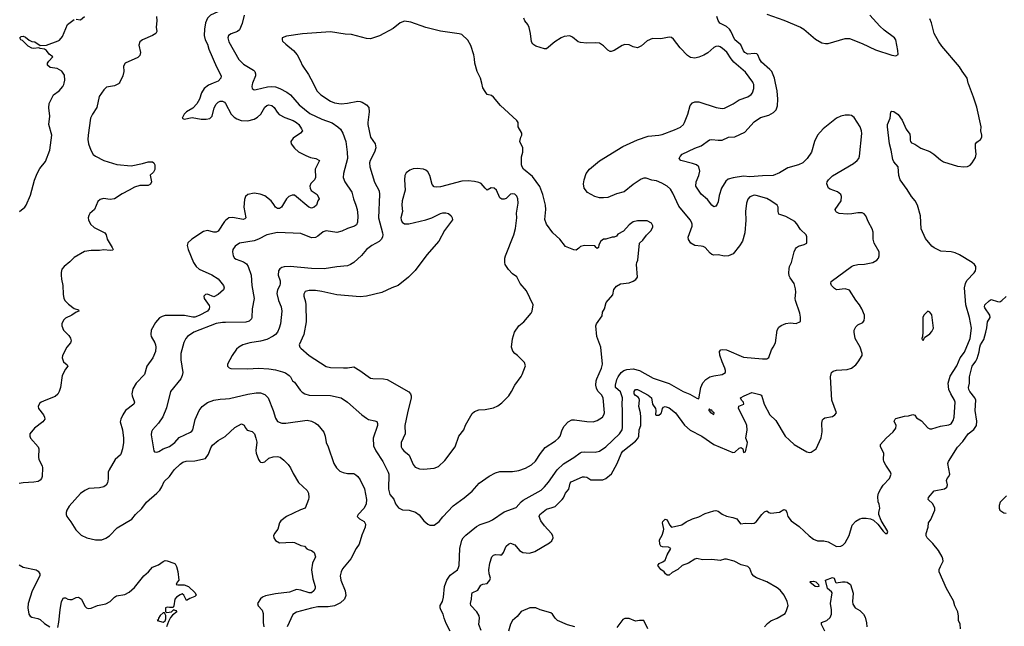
# Model space of a CAD drawing. Header units: inches. Extents: x 1934316 to 2140091, y 524953 to 667329.
# Tile 14 of 256: x 1958056 to 1967353, y 544875 to 550600. Entities that reach past the tile are written whole.
import ezdxf

# ---------------------------------------------------------------- set-up
doc = ezdxf.new("R2010")
doc.units = ezdxf.units.IN
doc.header["$MEASUREMENT"] = 0
for name, color, linetype in [('B9554', 7, 'Continuous'), ('B9555', 7, 'Continuous'), ('B9564', 7, 'Continuous'), ('B9565', 7, 'Continuous')]:
    doc.layers.add(name, color=color, linetype=linetype)

msp = doc.modelspace()

# ---------------------------------------------------------------- linework, layer by layer
at = {"layer": 'B9554', "color": 5}
for points, elevation in [([(1958994.2, 550000), (1958990, 549995.1), (1958950, 549976.3), (1958876.7, 549963.3), (1958850, 549939.5), (1958805.2, 549874.8), (1958784.7, 549770), (1958743.8, 549710), (1958725.2, 549670), (1958701.2, 549510), (1958699.7, 549470), (1958706.9, 549430), (1958727.4, 549367.4), (1958750, 549328.7), (1958772.2, 549312.2), (1958850.9, 549270.9), (1958974.7, 549234.7), (1959110, 549222.3), (1959217, 549243), (1959270, 549259.5), (1959310, 549258.7), (1959323, 549250), (1959331.7, 549231.7), (1959332.5, 549187.5), (1959320.2, 549159.7), (1959288.4, 549131.6), (1959299.6, 549070), (1959290, 549046.6), (1959270, 549036.8), (1959190, 549035.3), (1959139.4, 549020.6), (1959090, 548989.8), (1959023.4, 548956.6), (1958950, 548909.8), (1958910, 548903.9), (1958848.8, 548911.2), (1958815.8, 548904.2), (1958795.3, 548884.7), (1958762.4, 548810), (1958719.3, 548770), (1958707.7, 548752.2), (1958702.6, 548730), (1958705.2, 548710), (1958724.9, 548670), (1958758.2, 548638.2), (1958860.5, 548590), (1958872.2, 548570), (1958882, 548530), (1958930.4, 548450), (1958938.8, 548430), (1958935.9, 548424.1), (1958910, 548420.7), (1958850, 548427.4), (1958810, 548421.4), (1958730, 548421.8), (1958669.2, 548410.8), (1958570, 548356.9), (1958530, 548313.7), (1958475.3, 548270), (1958454.1, 548245.9), (1958446.3, 548213.7), (1958446.3, 548190), (1958450.3, 548150), (1958464.6, 548090), (1958465.2, 548010), (1958472.6, 547970), (1958486.6, 547946.6), (1958515.9, 547915.9), (1958570, 547873.4), (1958610, 547862), (1958614.8, 547850), (1958590, 547839.3), (1958547.7, 547810), (1958490, 547783.5), (1958470, 547765.6), (1958454, 547730), (1958454.3, 547710), (1958470, 547670.6), (1958519.2, 547619.2), (1958534.9, 547594.9), (1958541.6, 547570), (1958535.5, 547550), (1958500.7, 547510), (1958459.1, 547430), (1958456.3, 547410), (1958470, 547371), (1958503.6, 547343.6), (1958512, 547330), (1958490, 547302), (1958458.3, 547241.7), (1958441.7, 547130), (1958428.9, 547090), (1958414.7, 547065.3), (1958390, 547042.2), (1958302, 547010), (1958258.8, 546990), (1958243.9, 546976.1), (1958230.5, 546950), (1958232.7, 546930), (1958280.3, 546870), (1958290.4, 546850), (1958292.7, 546830), (1958275.1, 546804.9), (1958194.4, 546745.6), (1958150.6, 546690), (1958150.6, 546670), (1958159.1, 546650), (1958230.5, 546570), (1958235.5, 546550), (1958232.7, 546470), (1958237.1, 546450), (1958268.4, 546390), (1958272.2, 546370), (1958267.7, 546290), (1958261.6, 546270), (1958250, 546255.1), (1958230, 546242.6), (1958190, 546234.3), (1958089.7, 546229.7), (1958050, 546222.7)], 280), ([(1958052.7, 548790), (1958105.7, 548830), (1958117.8, 548850), (1958156.8, 548943.2), (1958195.6, 549084.4), (1958221.1, 549150), (1958245, 549195), (1958299.5, 549260.5), (1958341.2, 549370), (1958358.7, 549510), (1958330.6, 549610), (1958340.3, 549690), (1958331.7, 549768.3), (1958333.6, 549810), (1958376.3, 549890), (1958430, 549930.2), (1958463.5, 549970), (1958474, 549990), (1958476, 550000)], 280), ([(1959882.1, 550000), (1959839, 549981.1), (1959798.9, 549950), (1959772.9, 549910), (1959754.3, 549850), (1959730, 549807.3), (1959690, 549765.6), (1959630, 549729.5), (1959610.5, 549710), (1959591, 549670), (1959610, 549661.6), (1959684.4, 549675.6), (1959770, 549661.6), (1959818, 549662), (1959850, 549668.9), (1959872.6, 549690), (1959891.9, 549768.1), (1959910, 549803.8), (1959930, 549821.1), (1959950, 549830.3), (1959970, 549831.7), (1959990, 549822.4), (1960000, 549810.4)], 320), ([(1960000, 548704.4), (1959990, 548696), (1959930, 548605.6), (1959910, 548594.8), (1959890, 548593.8), (1959830, 548609.7), (1959790, 548602), (1959681.6, 548530), (1959644.9, 548495.1), (1959638.7, 548470), (1959646.5, 548430), (1959698.5, 548310), (1959723.1, 548270), (1959750, 548244.2), (1959870, 548193.1), (1959930, 548153.1), (1959980.4, 548090), (1959987.7, 548070), (1959980.7, 548050), (1959930, 548007.6), (1959890, 547985.1), (1959830, 548009.5), (1959810, 548006.6), (1959801.7, 547998.3), (1959795.5, 547990), (1959796.4, 547970), (1959843.5, 547903.5), (1959848.2, 547890), (1959845.6, 547870), (1959829.1, 547850), (1959750, 547808.8), (1959710, 547792.8), (1959690, 547792.4), (1959610.9, 547809.1), (1959430, 547809.7), (1959400.2, 547799.8), (1959375.2, 547784.8), (1959337.8, 547742.2), (1959298, 547670), (1959294.6, 547630), (1959298.9, 547610), (1959331.6, 547550), (1959337.7, 547530), (1959341.5, 547510), (1959339, 547470), (1959311.6, 547410), (1959256.5, 547330), (1959234.6, 547250), (1959155.3, 547170), (1959125.3, 547114.7), (1959116.1, 547070), (1959118.5, 547050), (1959139.5, 546990), (1959134, 546970), (1959055.3, 546910), (1959028.9, 546870), (1959010.3, 546830), (1959005.5, 546805.5), (1959026, 546730), (1959035.2, 546650), (1959035.2, 546610), (1959025.4, 546550), (1959015.2, 546510), (1959006.3, 546493.7), (1958957.3, 546450), (1958900.3, 546350), (1958891.7, 546330), (1958892.8, 546267.2), (1958885.3, 546230), (1958872.4, 546207.6), (1958849, 546191), (1958810, 546182.2), (1958710, 546174.7), (1958670, 546156.9), (1958630, 546128.3), (1958523.6, 546010), (1958500.3, 545970), (1958493.7, 545950), (1958493.7, 545930), (1958501.3, 545910), (1958539.7, 545859.7), (1958585.3, 545785.3), (1958636.3, 545736.3), (1958691, 545710), (1958772, 545690), (1958830, 545691.6), (1958870, 545704.9), (1958904.7, 545730), (1958975.8, 545804.2), (1959113.6, 545886.4), (1959150.6, 545929.4), (1959210, 545985.3), (1959253.5, 546046.5), (1959351.6, 546130), (1959380.3, 546159.7), (1959398.9, 546190), (1959419.6, 546240.4), (1959471.8, 546288.2), (1959514.3, 546350), (1959570, 546404.4), (1959597.3, 546422.8), (1959626.4, 546433.6), (1959710, 546434.9), (1959810, 546458), (1959839.3, 546500.7), (1959859.3, 546560.7), (1959875.1, 546585), (1959930, 546628.4), (1959994.9, 546665.1), (1960000, 546669.8)], 320), ([(1960000, 547742.8), (1959970, 547742.2), (1959910, 547732.8), (1959699.1, 547650), (1959640.4, 547610), (1959624.9, 547590), (1959606.8, 547553.2), (1959578, 547450), (1959578.7, 547390), (1959594.9, 547270), (1959590, 547242), (1959576.3, 547210), (1959481.3, 547090), (1959442.7, 546937.2), (1959407.8, 546852.2), (1959367.1, 546792.9), (1959310.4, 546730), (1959300.3, 546710), (1959296.7, 546683.3), (1959324, 546530), (1959330, 546522.8), (1959350, 546519.1), (1959370, 546526), (1959411.8, 546548.2), (1959470, 546570.2), (1959521.1, 546610), (1959561.8, 546658.2), (1959670, 546708.4), (1959682, 546718), (1959691.6, 546730), (1959713.7, 546826.3), (1959751.1, 546910), (1959780.5, 546950), (1959830, 546987), (1959890, 547010.3), (1959950, 547019), (1960000, 547021.7)], 340), ([(1958415.9, 544864.1), (1958426.2, 544913.8), (1958436.9, 545030), (1958451.6, 545108.4), (1958470, 545144.7), (1958490, 545144), (1958511.5, 545131.5), (1958530, 545127.1), (1958551.4, 545128.6), (1958590, 545147.4), (1958610.4, 545150.4), (1958638, 545130), (1958670, 545066), (1958688.3, 545048.3), (1958703.8, 545043.8), (1958730, 545046), (1958790, 545072), (1958870, 545087.6), (1958910, 545107.4), (1958950, 545148.5), (1958970, 545162.6), (1959050, 545173.4), (1959090, 545197), (1959138.8, 545241.2), (1959226.9, 545350), (1959271.6, 545388.4), (1959310, 545434), (1959365.1, 545454.9), (1959410, 545487.3), (1959430, 545494.9), (1959450, 545492.7), (1959512, 545470), (1959522.8, 545462.8), (1959538, 545438), (1959550.7, 545390.7), (1959558, 545310), (1959542, 545290), (1959534, 545270), (1959550, 545264.7), (1959610, 545267.3), (1959650, 545250.4), (1959714, 545190), (1959722.8, 545170), (1959710, 545157.2), (1959662.4, 545137.6), (1959630, 545118), (1959607.3, 545167.3), (1959590, 545179.5), (1959570, 545172), (1959536.3, 545150), (1959520.5, 545130), (1959512.8, 545067.2), (1959506.4, 545053.6), (1959470, 545052), (1959450, 545056), (1959432, 545050), (1959432, 545012), (1959444.7, 545004.7), (1959488.9, 545011.1), (1959510, 545034), (1959511, 545031), (1959530, 545024.7), (1959541, 545010), (1959499.3, 544980.7), (1959481.1, 544958.9), (1959459.8, 544920.2), (1959442, 544870)], 280), ([(1958050, 545453.4), (1958090, 545432.7), (1958210, 545408.5), (1958230, 545394.4), (1958245.3, 545370), (1958245.7, 545350), (1958172.2, 545210), (1958137, 545090), (1958132.4, 545050), (1958143, 544990), (1958154.8, 544970), (1958170, 544960.5), (1958228.3, 544948.3), (1958250, 544938.8), (1958290, 544900.7), (1958341, 544870)], 280)]:
    msp.add_lwpolyline(points, dxfattribs=dict(at, elevation=elevation))
at = {"layer": 'B9554', "color": 5, "elevation": 280}
msp.add_lwpolyline([(1959422, 545002), (1959410, 545002), (1959383.1, 544976.9), (1959366, 544950), (1959363.6, 544936.4), (1959354, 544930), (1959410, 544914), (1959430, 544924.7), (1959436, 544944), (1959435.1, 544975.1)], close=True, dxfattribs=at)
at = {"layer": 'B9555', "color": 5}
for points, elevation in [([(1958476, 550000), (1958482, 550030), (1958477.8, 550077.8), (1958455, 550115), (1958410, 550140.7), (1958342.7, 550150), (1958318.4, 550170), (1958318.4, 550190), (1958329.6, 550210), (1958368.7, 550250), (1958335.2, 550275.2), (1958309.7, 550309.7), (1958290, 550323.7), (1958248, 550330), (1958236, 550336), (1958190, 550327.4), (1958170, 550331.5), (1958137, 550350), (1958083, 550403), (1958066, 550410), (1958057.2, 550430), (1958070, 550440.7), (1958090, 550444), (1958110, 550436.3), (1958146.6, 550406.6), (1958170, 550395.8), (1958198.8, 550390), (1958250, 550356.3), (1958310, 550360.5), (1958420.3, 550399.7), (1958432.5, 550407.5), (1958458.6, 550441.4), (1958505.8, 550554.2), (1958570, 550602.6)], 280), ([(1958590, 550606), (1958630, 550598), (1958669.1, 550630.9)], 280), ([(1959348.7, 550630), (1959350.3, 550589.7), (1959343.1, 550530), (1959351.6, 550490), (1959342, 550470), (1959310.2, 550449.8), (1959214.8, 550410), (1959190.6, 550390), (1959181.3, 550358.7), (1959196.4, 550290), (1959190, 550261.2), (1959170, 550244.5), (1959050.5, 550189.5), (1959037.3, 550162.7), (1959038, 550110), (1959030.5, 550070), (1959003, 550010), (1958994.2, 550000)], 280), ([(1960000, 550680.1), (1959950, 550679.2), (1959925.4, 550674.6), (1959857.5, 550642.5), (1959830, 550613.6), (1959811.3, 550570), (1959800.6, 550510), (1959798.4, 550450), (1959808.4, 550410), (1959828.4, 550368.4), (1959843.3, 550323.3), (1959915.3, 550155.3), (1959958.3, 550070), (1959956.5, 550050), (1959930, 550021), (1959882.1, 550000)], 320)]:
    msp.add_lwpolyline(points, dxfattribs=dict(at, elevation=elevation))
at = {"layer": 'B9564', "color": 5}
for points, elevation in [([(1960254.6, 550000), (1960250.8, 549990), (1960246.8, 549970), (1960251.3, 549950), (1960270, 549938.8), (1960290, 549940.5), (1960394.6, 549965.4), (1960430, 549969.2), (1960470, 549965.2), (1960512.3, 549952.3), (1960577, 549917), (1960612, 549892), (1960695.5, 549795.5), (1960795.2, 549715.2), (1960910, 549660.7), (1961005.7, 549625.7), (1961059.3, 549590), (1961085.7, 549565.7), (1961107, 549530), (1961134, 549450), (1961149.2, 549349.2), (1961150.2, 549289.9), (1961114.3, 549150), (1961110.3, 549110), (1961127.4, 549070), (1961190.9, 548970.9), (1961206.7, 548910), (1961231.4, 548850), (1961241.2, 548810), (1961247.5, 548750), (1961245.2, 548690), (1961235.3, 548664.7), (1961218, 548650), (1961150, 548628.5), (1961097, 548603), (1961050, 548593.1), (1960950, 548608), (1960922, 548598), (1960870, 548555.6), (1960850, 548544.7), (1960810, 548542), (1960710, 548581.1), (1960490, 548592.8), (1960390.2, 548569.8), (1960310, 548528), (1960270, 548512.8), (1960130.3, 548489.7), (1960090, 548462), (1960068.7, 548430), (1960065.3, 548410), (1960072.7, 548370), (1960085.5, 548350), (1960099.6, 548339.6), (1960170, 548316), (1960196, 548296), (1960214, 548270), (1960241.3, 548190), (1960247.7, 548090), (1960270.2, 547970), (1960252.4, 547870), (1960249.1, 547790.9), (1960244.4, 547775.6), (1960223.7, 547756.3), (1960190, 547746.2), (1960000, 547742.8)], 340), ([(1960826.6, 550000), (1960862.6, 549930), (1960899.5, 549890), (1960990, 549830.3), (1961030, 549814.4), (1961090, 549806.4), (1961150, 549811.4), (1961250, 549830.3), (1961270, 549828.9), (1961290, 549823.1), (1961330, 549796), (1961352.2, 549770), (1961356.9, 549730), (1961342, 549630), (1961342.8, 549610), (1961368.9, 549490), (1961411.8, 549430), (1961418.9, 549390), (1961407.2, 549350), (1961366.3, 549270), (1961360.2, 549250), (1961360.9, 549210), (1961407.3, 549067.3), (1961450, 548984.7), (1961452.4, 548950), (1961443.2, 548730), (1961482.6, 548590), (1961485.7, 548570), (1961482.6, 548550), (1961472.2, 548530), (1961450, 548508), (1961382, 548470), (1961330.6, 548430), (1961283.9, 548376.1), (1961210.3, 548309.7), (1961181, 548290), (1961150, 548277), (1961050, 548267.8), (1960930, 548247.2), (1960810.8, 548250.8), (1960608.9, 548271.1), (1960551.8, 548268.2), (1960530, 548261.6), (1960513.4, 548250), (1960500.4, 548230), (1960495.3, 548190), (1960514.6, 548134.6), (1960516.9, 548110), (1960511.5, 548090), (1960488.9, 548050), (1960484.7, 548015.3), (1960498.5, 547950), (1960524.2, 547890), (1960532, 547850), (1960518.9, 547730), (1960507.4, 547690), (1960490, 547652.3), (1960472, 547630), (1960448.4, 547611.6), (1960390, 547581.5), (1960330, 547565.6), (1960229.3, 547550.7), (1960164, 547530), (1960124, 547510), (1960102, 547490), (1960062, 547430), (1960019.1, 547350), (1960018.8, 547330), (1960033.2, 547313.2), (1960050, 547306.4), (1960210, 547304.9), (1960310, 547311.4), (1960410, 547305.8), (1960470, 547295.8), (1960537.8, 547277.8), (1960565.8, 547265.8), (1960601.5, 547241.5), (1960612.4, 547230), (1960632.1, 547192.1), (1960650, 547178), (1960704.1, 547104.1), (1960723.6, 547083.6), (1960747.9, 547067.9), (1960790, 547055.6), (1960990, 547052.4), (1961090, 547030.4), (1961151.1, 546991.1), (1961286, 546870), (1961330, 546838.4), (1961350, 546826.4), (1961410, 546815.5), (1961427.9, 546807.9), (1961435.5, 546790), (1961434.9, 546770), (1961393.1, 546650), (1961396.7, 546576.7), (1961417.4, 546530), (1961483.6, 546430), (1961536, 546330), (1961540.3, 546310), (1961538.6, 546170), (1961550, 546117.3), (1961590, 546074), (1961603.1, 546030), (1961633.4, 545993.4), (1961670, 545975.3), (1961732, 545970), (1961793, 545953), (1961827.5, 545927.5), (1961873.4, 545870), (1961910, 545839.1), (1961930, 545827.7), (1961970, 545827.7), (1962015.6, 545864.4), (1962051.2, 545908.8), (1962150, 546010.7), (1962254.1, 546085.8), (1962329.7, 546150.3), (1962394.1, 546225.8), (1962490, 546290.4), (1962550, 546324), (1962590, 546334.8), (1962710, 546336.3), (1962770, 546345.5), (1962832.9, 546367.1), (1962890, 546399.3), (1962925.6, 546434.4), (1962972.9, 546507.1), (1963018.7, 546561.3), (1963114.5, 546625.5), (1963143.6, 546650), (1963159.6, 546670), (1963178, 546730), (1963196.6, 546763.4), (1963233.9, 546806.1), (1963270, 546822.4), (1963295.6, 546824.4), (1963410, 546807.2), (1963470, 546803.7), (1963510, 546815.8), (1963560.7, 546850), (1963573, 546870), (1963578, 546890), (1963564.7, 547030), (1963550, 547059.5), (1963515.5, 547095.5), (1963502.8, 547122.8), (1963497.6, 547150), (1963499.6, 547190), (1963505.6, 547210), (1963549.6, 547310), (1963558.4, 547350), (1963542.7, 547510), (1963505.2, 547610), (1963495.3, 547710), (1963502, 547730), (1963556.4, 547803.6), (1963560.4, 547839.6), (1963578, 547870), (1963595.3, 547930), (1963657.5, 548002.5), (1963667.5, 548052.5), (1963690, 548086), (1963730, 548106.8), (1963810, 548118), (1963850, 548131.3), (1963872.9, 548147.1), (1963888.7, 548170), (1963881.2, 548290), (1963884, 548310), (1963894, 548330), (1963908, 548490), (1963940.4, 548519.6), (1963973.6, 548566.4), (1964018, 548610), (1964034.6, 548645.4), (1964034.6, 548654.6), (1964020.4, 548680.4), (1963980.4, 548700.4), (1963890, 548701.2), (1963850, 548692.7), (1963810, 548664), (1963756.3, 548603.7), (1963702.8, 548577.2), (1963690, 548558), (1963670, 548548.7), (1963650, 548548.7), (1963590.9, 548529.1), (1963570, 548528.7), (1963542, 548510), (1963523.6, 548476.4), (1963522, 548450), (1963510, 548442), (1963498, 548450), (1963487.3, 548467.3), (1963390, 548468), (1963350, 548458), (1963336.9, 548443.1), (1963310, 548426), (1963290, 548428), (1963210, 548458), (1963155.3, 548530), (1963088.7, 548590), (1963029.2, 548670), (1963015.5, 548715.5), (1963024.2, 548810), (1963020.5, 548850), (1962996, 548950), (1962967.4, 549027.4), (1962899.5, 549119.5), (1962814, 549190), (1962801.2, 549210), (1962794, 549230), (1962794.6, 549305.4), (1962808, 549350), (1962808, 549390), (1962778, 549450), (1962788.7, 549490), (1962799, 549510), (1962799, 549530), (1962764, 549590), (1962762, 549630), (1962748.7, 549650), (1962597.2, 549790), (1962529.4, 549869.4), (1962510, 549884), (1962470, 549895.3), (1962450, 549922), (1962430, 549958), (1962419.5, 550000)], 360), ([(1962119.8, 544830), (1962082.2, 544902.2), (1962063.5, 544950), (1962054.2, 544990), (1962031.7, 545030), (1962025.5, 545050), (1962026, 545070), (1962047.1, 545110), (1962059.1, 545150), (1962068.6, 545250), (1962090.8, 545309.2), (1962122.2, 545357.8), (1962190, 545408.4), (1962200.4, 545430), (1962205.1, 545450), (1962211.8, 545610), (1962230, 545687.3), (1962244.4, 545710), (1962270, 545736), (1962370, 545816.5), (1962405.2, 545834.8), (1962490, 545863.2), (1962521.7, 545878.3), (1962630, 545954.9), (1962743.9, 545996.1), (1962790.7, 546049.3), (1962810, 546064.6), (1962979.4, 546160.6), (1963012.4, 546190), (1963050, 546234.6), (1963130, 546351.6), (1963190, 546409.1), (1963290, 546469), (1963347.2, 546512.8), (1963361.2, 546518.8), (1963390, 546522.4), (1963490, 546517), (1963531.5, 546528.5), (1963589.7, 546570), (1963721, 546690), (1963745.3, 546730), (1963748.2, 546750), (1963749.2, 546910), (1963743.7, 546970), (1963748.7, 547030), (1963729.1, 547089.1), (1963683.2, 547130), (1963680.6, 547150), (1963694.4, 547205.6), (1963707.3, 547230), (1963736.1, 547270), (1963761.7, 547290), (1963790, 547299.1), (1963850, 547304.1), (1963910.1, 547290.1), (1964036.3, 547216.3), (1964190, 547166), (1964320.4, 547090), (1964384.5, 547064.5), (1964450, 547026.8), (1964470, 547022), (1964488.4, 547130), (1964507.3, 547172.7), (1964534.4, 547205.6), (1964571.7, 547228.3), (1964610, 547239), (1964689.7, 547250.3), (1964719.5, 547270), (1964720.5, 547290), (1964714.3, 547310), (1964687.6, 547370), (1964666.2, 547433.8), (1964664.5, 547470), (1964676.6, 547483.4), (1964690, 547488), (1964730, 547483.8), (1964890, 547416.5), (1965070, 547399.3), (1965110, 547400.7), (1965129.4, 547410.6), (1965155.5, 547484.5), (1965172.1, 547507.9), (1965192.3, 547550), (1965209.1, 547670.9), (1965223.1, 547696.9), (1965244.7, 547715.3), (1965290, 547731.3), (1965330, 547738), (1965388.4, 547731.6), (1965427.3, 547752.7), (1965428.7, 547791.3), (1965422.7, 547830), (1965382.4, 547950), (1965379.6, 547970), (1965384.2, 548030), (1965380.5, 548060.5), (1965367.6, 548110), (1965330, 548164.5), (1965322.6, 548182.6), (1965319.1, 548210), (1965321.7, 548250), (1965325.4, 548270), (1965345.1, 548310), (1965368, 548410), (1965381.3, 548438.7), (1965390, 548450.4), (1965410, 548463.8), (1965462.7, 548477.3), (1965488.7, 548491.3), (1965489, 548550), (1965482, 548570), (1965430, 548621.2), (1965394.9, 548674.9), (1965375.9, 548695.9), (1965290, 548744), (1965225.2, 548765.2), (1965219, 548790), (1965218, 548830), (1965208.9, 548848.9), (1965149, 548890), (1965111.1, 548911.1), (1965010, 548939.6), (1964990, 548942.9), (1964950.4, 548929.6), (1964932.5, 548907.5), (1964918, 548870), (1964910.4, 548790), (1964912.3, 548707.7), (1964902.6, 548590), (1964880.3, 548510), (1964853.1, 548466.9), (1964792.9, 548390), (1964750, 548370.6), (1964710, 548367.6), (1964650, 548379.9), (1964610, 548379.1), (1964590, 548384.4), (1964575.5, 548395.5), (1964530, 548450.9), (1964510, 548460.9), (1964490, 548464.2), (1964430, 548467.6), (1964391.9, 548491.9), (1964370, 548525.2), (1964368.5, 548548.5), (1964404.8, 548650), (1964405.5, 548670), (1964399.8, 548690), (1964387.8, 548710), (1964279.8, 548839.8), (1964222.7, 548962.7), (1964200.3, 549000.4), (1964169.9, 549029.9), (1964118.7, 549058.7), (1964070, 549077.8), (1964026.3, 549086.3), (1963970, 549104.4), (1963950, 549104), (1963925.3, 549094.7), (1963850, 549046.3), (1963765.2, 548974.7), (1963690, 548955.1), (1963610, 548921.6), (1963570, 548918.7), (1963530, 548918.7), (1963485.2, 548930), (1963417.2, 548970), (1963384.5, 549010), (1963380.9, 549050), (1963385.1, 549090), (1963403.6, 549150), (1963436.2, 549190), (1963530, 549268.4), (1963750, 549404.6), (1963890, 549464.9), (1963990, 549501.5), (1964090, 549510.3), (1964122.6, 549517.4), (1964240, 549560), (1964294.5, 549585.4), (1964323.5, 549610), (1964334.3, 549630), (1964365.4, 549710), (1964386.3, 549790), (1964410, 549817.1), (1964430, 549824.9), (1964470, 549824.2), (1964631.5, 549771.6), (1964690, 549762.8), (1964710, 549764.9), (1964792.6, 549807.4), (1964850, 549845.3), (1964930, 549872.4), (1964964.2, 549895.8), (1964975.6, 549910), (1964988.2, 549950), (1964988.2, 549988.2), (1964983, 550000)], 340), ([(1962414.2, 544834.2), (1962391.7, 544890), (1962396.8, 544950), (1962393.5, 544973.5), (1962373.1, 545010), (1962315.5, 545070), (1962311.9, 545090), (1962323.7, 545130), (1962324, 545176), (1962329.8, 545190.2), (1962382.8, 545217.2), (1962410, 545262.6), (1962430, 545272.6), (1962470, 545279.5), (1962495.6, 545310), (1962500.5, 545330), (1962487.6, 545370), (1962486.2, 545406.2), (1962496.8, 545470), (1962514.8, 545530), (1962530, 545546.3), (1962550, 545553.6), (1962590, 545547.6), (1962610, 545550.6), (1962623.6, 545570), (1962649.6, 545630), (1962670, 545650.5), (1962690, 545660.4), (1962730, 545644.2), (1962775.6, 545590), (1962808.2, 545570), (1962870, 545565.4), (1962920.7, 545579.3), (1963058, 545662), (1963079.2, 545680.8), (1963091.8, 545710), (1963091.5, 545730), (1963078.7, 545750), (1963010, 545823), (1962976.1, 545870), (1962961.8, 545910), (1962966.2, 545930), (1963030, 545981.3), (1963085.2, 545994.8), (1963113.1, 546006.9), (1963177.6, 546070), (1963191.7, 546088.3), (1963209, 546131), (1963239.8, 546170), (1963253.6, 546226.4), (1963263.3, 546236.7), (1963370, 546286), (1963390, 546286.5), (1963410, 546280.7), (1963450, 546258.3), (1963562, 546258), (1963589.9, 546270.1), (1963645.6, 546314.4), (1963695.1, 546404.9), (1963738.2, 546510), (1963750, 546528.7), (1963870, 546620.5), (1963893.6, 546646.4), (1963902.5, 546670), (1963905, 546730), (1963922.6, 546770), (1963920.5, 546850), (1963917.2, 546890), (1963903.4, 546950), (1963908, 547010), (1963904.5, 547024.5), (1963896.9, 547036.9), (1963870, 547053), (1963857.3, 547070), (1963858.5, 547090), (1963870, 547110.3), (1963890, 547108.7), (1963910, 547099), (1963990, 547055.5), (1964021.7, 547030), (1964032.4, 546970), (1964060.2, 546930), (1964063.5, 546910), (1964060.7, 546870), (1964066.3, 546866.3), (1964090, 546867.4), (1964110, 546882.4), (1964115.4, 546890), (1964124.2, 546930), (1964136.6, 546943.4), (1964150, 546948.4), (1964190, 546936.5), (1964247, 546890), (1964333.4, 546773.4), (1964386.1, 546726.1), (1964495.8, 546670), (1964610.2, 546590.2), (1964790, 546516.4), (1964810, 546519.3), (1964850, 546557.1), (1964870, 546562.8), (1964882.8, 546550), (1964890, 546514), (1964910, 546522), (1964925.1, 546590), (1964927.3, 546610), (1964911.5, 546651.5), (1964925.6, 546730), (1964921.8, 546770), (1964913.8, 546793.8), (1964844, 546930), (1964847, 546953), (1964892.3, 546970), (1964889.6, 546990), (1964871.3, 547010), (1964863.7, 547030), (1964895.6, 547050), (1964970, 547081.6), (1965043.8, 547063.8), (1965056.7, 547056.7), (1965065.2, 547045.3), (1965084.6, 546970), (1965139, 546870), (1965196, 546816), (1965284.9, 546670), (1965324.6, 546630), (1965370, 546590.3), (1965490, 546521.6), (1965510, 546514.9), (1965530, 546519.3), (1965576.2, 546550), (1965625.4, 546654.6), (1965632.6, 546710), (1965629.6, 546790.4), (1965636.6, 546823.4), (1965645.6, 546834.4), (1965658.9, 546841.1), (1965730, 546855.5), (1965754, 546870), (1965769.3, 546890), (1965725.1, 547010), (1965712.8, 547230), (1965722.9, 547270), (1965738.3, 547281.7), (1965770, 547293.4), (1965870, 547298.4), (1965910, 547312), (1965950, 547343.7), (1965972.8, 547370), (1966009.6, 547430), (1966012, 547450), (1965991.8, 547510), (1965945.6, 547590), (1965934.5, 547650), (1965935.1, 547670), (1965950, 547701), (1965970, 547718.8), (1966016.6, 547743.4), (1966030, 547762), (1966034, 547786), (1966031.6, 547810), (1966007.8, 547870), (1965984.7, 547910), (1965951.5, 547951.5), (1965890, 548046), (1965850, 548058.9), (1965770, 548051.6), (1965750, 548061.6), (1965721.6, 548090), (1965714, 548110), (1965718, 548130), (1965910, 548270.3), (1965930, 548280.3), (1965970, 548290.3), (1966033.8, 548293.8), (1966110.9, 548309.1), (1966150, 548330.5), (1966165.6, 548350), (1966172.8, 548370), (1966171.2, 548410), (1966125.4, 548490), (1966116.4, 548530), (1966113.9, 548593.9), (1966104.9, 548624.9), (1966069.6, 548690), (1966044.5, 548750), (1966030, 548766.6), (1966010, 548777.6), (1965970, 548777.4), (1965912.6, 548767.4), (1965873.7, 548766.3), (1965792.5, 548772.5), (1965770, 548783.6), (1965762.9, 548790), (1965756.2, 548810), (1965811.3, 548890), (1965816.3, 548930), (1965810, 548949), (1965777, 548977), (1965710, 548999.7), (1965694, 549010), (1965677.7, 549050), (1965681.7, 549070), (1965692.6, 549090), (1965730, 549127.6), (1965930, 549241.5), (1965964.7, 549270), (1965979.1, 549290), (1965986.7, 549313.3), (1966007, 549527), (1966005.1, 549550), (1965991.1, 549590), (1965936.6, 549676.6), (1965910, 549696.3), (1965890, 549700.5), (1965850, 549698.3), (1965810, 549688.2), (1965768, 549670), (1965642.4, 549570), (1965588.8, 549510), (1965559.6, 549450), (1965533.4, 549350), (1965491.8, 549290), (1965450, 549249.7), (1965410, 549230.9), (1965310, 549203.5), (1965230, 549156.1), (1965170, 549129.8), (1965070, 549128.1), (1964950, 549118), (1964890, 549123.8), (1964791.9, 549108.1), (1964744.8, 549095.2), (1964722.8, 549077.2), (1964684.4, 549010), (1964660.4, 548939.6), (1964650, 548882), (1964640.7, 548859.3), (1964630, 548839), (1964610, 548833.2), (1964590, 548849.2), (1964550, 548902.7), (1964490, 548952.3), (1964442, 549030), (1964445.1, 549070), (1964469.7, 549130), (1964478.7, 549170), (1964467.3, 549210), (1964446, 549230), (1964410, 549244), (1964299, 549270), (1964282.7, 549290), (1964292, 549310), (1964312.7, 549330), (1964430, 549389), (1964490, 549410.2), (1964570, 549467), (1964590, 549470.3), (1964650, 549463.7), (1964690, 549464.4), (1964749.8, 549490.2), (1964810, 549495.8), (1964902.8, 549537.2), (1964990, 549635.3), (1965050, 549675.6), (1965130, 549699.1), (1965174.8, 549725.2), (1965197.6, 549750), (1965212.5, 549787.5), (1965216, 549850), (1965207.1, 549930), (1965192.5, 550000)], 320), ([(1965089.7, 544870), (1965118.5, 544901.5), (1965150, 544926.2), (1965209.2, 544950), (1965284, 544996), (1965297.8, 545022.2), (1965311.1, 545070), (1965302.7, 545110), (1965275.9, 545170), (1965236.9, 545216.9), (1965210, 545239), (1965110, 545293.8), (1965013.5, 545333.5), (1964988.1, 545348.1), (1964968.7, 545370), (1964950, 545421.1), (1964930, 545439.1), (1964870, 545454.2), (1964801.6, 545490), (1964730, 545508.5), (1964710, 545508.4), (1964670, 545497.2), (1964590, 545506), (1964503.3, 545503.3), (1964450, 545514), (1964430, 545509.4), (1964370, 545469.7), (1964310.2, 545449.8), (1964271.8, 545410), (1964218, 545382), (1964190, 545358.4), (1964170, 545356), (1964153.2, 545370), (1964141.2, 545390), (1964109.5, 545410), (1964081.2, 545450), (1964092.7, 545467.3), (1964130, 545482), (1964150, 545498.8), (1964169.8, 545550.2), (1964204, 545610), (1964182.7, 545622.7), (1964124.6, 545624.6), (1964111.5, 545631.5), (1964100.9, 545650), (1964098.4, 545690), (1964123.7, 545736.3), (1964135.9, 545775.9), (1964137.6, 545790), (1964127.1, 545850), (1964130, 545864.7), (1964150, 545887.3), (1964170, 545880.7), (1964191.7, 545831.7), (1964210.6, 545810.6), (1964306.8, 545833.2), (1964350, 545860.3), (1964410, 545888.7), (1964470, 545908.7), (1964530, 545938.7), (1964610, 545964), (1964630, 545966.3), (1964650, 545962.6), (1964690, 545932.2), (1964730, 545915.3), (1964790, 545902), (1964827.9, 545887.9), (1964862.3, 545842.3), (1964910, 545846.9), (1964970, 545843.7), (1964990, 545848.5), (1965010, 545861.3), (1965064.2, 545930), (1965090, 545954.4), (1965110, 545964), (1965128.7, 545948.7), (1965150, 545942.6), (1965230, 545950.4), (1965270, 545978), (1965290, 545970.6), (1965300.3, 545950), (1965310.4, 545910), (1965340.4, 545870), (1965417.2, 545817.2), (1965510, 545728.7), (1965550, 545697), (1965590, 545681.3), (1965650, 545682.6), (1965690, 545672.9), (1965770, 545627.2), (1965810, 545630.4), (1965830, 545641.3), (1965850, 545661.6), (1965887.2, 545732.9), (1965917.4, 545830), (1965950, 545866.7), (1965990, 545888.7), (1966010, 545893.7), (1966050, 545894), (1966088.4, 545888.4), (1966117.5, 545877.5), (1966159.3, 545839.3), (1966210, 545771), (1966230, 545751.3), (1966248, 545752), (1966252.7, 545770), (1966192, 545872), (1966168.7, 545930), (1966168.7, 545950), (1966179, 545990), (1966173.2, 546026.8), (1966162.7, 546050), (1966160.1, 546099.9), (1966166.6, 546130), (1966186.5, 546173.5), (1966210, 546207.3), (1966269.4, 546270), (1966284.5, 546310), (1966278.4, 546330), (1966234.5, 546394.5), (1966216, 546430), (1966212.3, 546450), (1966215.4, 546510), (1966183.5, 546570), (1966183, 546590), (1966238.7, 546650), (1966305.1, 546710), (1966330, 546744), (1966331.1, 546770), (1966313.3, 546810), (1966322, 546830), (1966330, 546835.8), (1966410, 546858), (1966450, 546862.4), (1966490, 546874), (1966507.1, 546867.1), (1966523.8, 546843.8), (1966570, 546812.7), (1966630, 546748.2), (1966650, 546738.4), (1966670, 546737.6), (1966750, 546764.4), (1966830, 546774.8), (1966850, 546786.8), (1966870, 546816), (1966879.6, 546850), (1966888.4, 546990), (1966884, 547010), (1966847.5, 547067.5), (1966830.8, 547110), (1966824.1, 547170), (1966843.2, 547236.8), (1966905.8, 547334.2), (1966935.5, 547410), (1966976.3, 547463.7), (1967030.6, 547590), (1967043.7, 547690), (1967023.4, 547790), (1966989.9, 547909.9), (1966977.7, 548070), (1966986, 548110), (1967000.8, 548139.2), (1967069.7, 548210), (1967082.4, 548230), (1967086, 548250), (1967083.6, 548270), (1967072, 548290), (1967049.6, 548310), (1966930, 548381.7), (1966890, 548399.1), (1966850.2, 548409.8), (1966754.5, 548414.5), (1966690, 548446.6), (1966670, 548463), (1966610, 548534.7), (1966567.5, 548627.5), (1966562.4, 548750), (1966533.4, 548850), (1966510.7, 548890), (1966475.8, 548930), (1966436.4, 548996.4), (1966370, 549089.6), (1966357.7, 549130), (1966349.6, 549210), (1966310, 549259.5), (1966300.9, 549280.9), (1966285.3, 549370), (1966268, 549428), (1966248.8, 549590), (1966251.9, 549610), (1966274, 549670), (1966280.9, 549730), (1966290, 549738), (1966310, 549735.3), (1966350, 549704.9), (1966390, 549652.2), (1966427.8, 549567.8), (1966460, 549520), (1966465.5, 549490), (1966463.2, 549463.2), (1966466.7, 549450), (1966477.5, 549437.5), (1966510, 549424.2), (1966566.4, 549386.4), (1966650, 549354.9), (1966687.7, 549330), (1966750, 549277.6), (1966780.2, 549260.2), (1966910, 549218.4), (1966970, 549212.2), (1967004.4, 549215.6), (1967030, 549228.2), (1967050, 549248.4), (1967081.4, 549298.6), (1967087.9, 549330), (1967080.4, 549390), (1967082.3, 549430), (1967094.9, 549445.1), (1967129.7, 549470), (1967140.7, 549490), (1967142.5, 549510), (1967132.8, 549550), (1967133.8, 549590), (1967093.8, 549773.8), (1967063.7, 549870), (1967014.1, 549994.1), (1967012.9, 550000)], 280), ([(1960000, 549810.4), (1960000.3, 549810), (1960052.2, 549710), (1960080.7, 549680.7), (1960105.1, 549665.1), (1960147.4, 549647.4), (1960210, 549645.2), (1960270, 549660.6), (1960301.2, 549678.8), (1960331.9, 549710), (1960370, 549773.8), (1960390, 549790.9), (1960410, 549796), (1960435.3, 549790), (1960457.3, 549770), (1960486, 549726), (1960505.9, 549705.9), (1960558, 549678), (1960638.3, 549650), (1960670, 549630.8), (1960692.6, 549610), (1960718.4, 549570), (1960724.9, 549550), (1960707.7, 549530), (1960639.4, 549480.6), (1960617.6, 549450), (1960619.5, 549430), (1960650, 549386.7), (1960690, 549353.4), (1960758.9, 549318.9), (1960801, 549301), (1960850.8, 549290), (1960885.5, 549270), (1960847.2, 549190), (1960849.2, 549110), (1960839.1, 549090), (1960805, 549055), (1960796.3, 549030), (1960797.5, 549010), (1960808.3, 548988.3), (1960863.8, 548950), (1960884, 548910), (1960871.3, 548890), (1960859.1, 548850), (1960836.3, 548830), (1960810, 548821.3), (1960787, 548830), (1960650, 548942.9), (1960630, 548945.1), (1960597.3, 548930), (1960575.5, 548910), (1960528.8, 548831.2), (1960510, 548819.6), (1960490, 548817.6), (1960470, 548829.6), (1960456.3, 548856.3), (1960429.7, 548890), (1960370, 548937.4), (1960326, 548954), (1960270, 548962.4), (1960210, 548951.8), (1960187.2, 548932.8), (1960177.3, 548902.7), (1960171.7, 548830), (1960190.3, 548730), (1960180.3, 548719.7), (1960166.9, 548713.1), (1960070, 548732.8), (1960030, 548729.8), (1960000, 548704.4)], 320), ([(1966939.7, 544850), (1966935.1, 544895.1), (1966922, 544930), (1966921.6, 544970), (1966913.7, 545010), (1966887.4, 545067.4), (1966874.7, 545114.7), (1966807.3, 545230), (1966738, 545390), (1966739.5, 545410), (1966750, 545438), (1966776, 545490), (1966772.7, 545510), (1966766.6, 545530), (1966732, 545590), (1966677, 545657), (1966624.5, 545710), (1966614.5, 545730), (1966615.6, 545750), (1966634.5, 545810), (1966636.2, 545850), (1966658.7, 545881.3), (1966697.6, 545970), (1966697.8, 545990), (1966678.3, 546030), (1966635.1, 546070), (1966638, 546090), (1966690, 546154.4), (1966790, 546173.1), (1966811.4, 546188.6), (1966815.6, 546210), (1966806, 546250), (1966812.3, 546270), (1966829.7, 546290), (1966838.8, 546310), (1966820.9, 546410), (1966826.6, 546430), (1966910, 546566.7), (1966960.4, 546619.6), (1967013.3, 546690), (1967067, 546733), (1967089.7, 546770), (1967095.1, 546810), (1967077.6, 546910), (1967083.5, 547010), (1967075.8, 547030), (1967027, 547090), (1967017.3, 547110), (1967015.1, 547130), (1967026, 547170), (1967024, 547230), (1967049.2, 547330.8), (1967084, 547376), (1967097.3, 547402.7), (1967115.1, 547465), (1967121.4, 547510), (1967128.2, 547530), (1967159.1, 547580.9), (1967179.7, 547650), (1967189.7, 547690.3), (1967193.6, 547750), (1967219.5, 547790), (1967217.6, 547810), (1967170, 547881.2), (1967166.6, 547890), (1967169.6, 547910), (1967210, 547948.2), (1967230, 547959.5), (1967290, 547939.5), (1967310, 547938.7), (1967329.8, 547950.2), (1967370, 547986.7)], 260), ([(1960000, 547021.7), (1960036.3, 547023.7), (1960210, 547065.5), (1960290, 547078.5), (1960330, 547078.9), (1960370, 547062.6), (1960402.6, 547030), (1960450.2, 546910), (1960470, 546838.8), (1960490, 546808.7), (1960530, 546793.1), (1960570, 546792.9), (1960770, 546820.3), (1960812.3, 546812.3), (1960850, 546792.4), (1960870, 546775.5), (1960926.6, 546706.6), (1960939.3, 546670), (1960948.9, 546608.9), (1960968.2, 546570), (1961022.4, 546410), (1961048, 546370), (1961080.3, 546340.3), (1961110, 546326.4), (1961150, 546317.6), (1961210, 546315.3), (1961230, 546303.8), (1961247.7, 546287.7), (1961270, 546256.3), (1961311, 546171), (1961330.2, 546070), (1961328.9, 546030), (1961307.4, 545990), (1961253.4, 545930), (1961242.8, 545910), (1961266, 545890), (1961310, 545862.8), (1961319.9, 545839.9), (1961319.5, 545810), (1961285.7, 545734.3), (1961260.3, 545650), (1961233.4, 545610), (1961182, 545510), (1961104.3, 545415.7), (1961091.8, 545390), (1961082.6, 545350), (1961088.7, 545310), (1961130.4, 545210), (1961134.2, 545165.8), (1961123.8, 545130), (1961085.1, 545094.9), (1961030, 545067.8), (1960970, 545058), (1960870, 545057.2), (1960810, 545046.6), (1960670, 545007), (1960634.4, 544985.6), (1960583.1, 544870)], 340), ([(1960000, 546669.8), (1960086, 546750), (1960150, 546784.4), (1960174.4, 546774.4), (1960183.7, 546750), (1960204.6, 546724.6), (1960250, 546713), (1960272, 546690), (1960287.2, 546650), (1960293.7, 546613.7), (1960286.9, 546533.1), (1960289.2, 546510), (1960309.4, 546449.4), (1960323.1, 546430), (1960330, 546423.7), (1960350, 546420.3), (1960371.6, 546428.4), (1960410, 546461.1), (1960450, 546474.9), (1960490, 546478.7), (1960514, 546470), (1960550, 546443.8), (1960590, 546401.6), (1960614, 546370), (1960637.1, 546317.1), (1960690, 546233.4), (1960770, 546157.3), (1960782, 546130), (1960787.2, 546090), (1960784.2, 546070), (1960750.3, 545990), (1960706.4, 545973.6), (1960576.4, 545910), (1960523.1, 545870), (1960508.9, 545850), (1960493.4, 545790), (1960463.1, 545750), (1960454, 545730), (1960454.4, 545710), (1960470, 545683.8), (1960510, 545663.7), (1960630, 545669), (1960650, 545664.7), (1960710, 545638.5), (1960746, 545630), (1960766.7, 545606.7), (1960779, 545599), (1960812.7, 545590), (1960836, 545570), (1960848.8, 545530), (1960821.2, 545470), (1960812.1, 545407.9), (1960823.2, 545323.2), (1960846, 545250), (1960844.7, 545230), (1960833.4, 545210), (1960810, 545191.6), (1960790, 545189.4), (1960710, 545215.9), (1960670, 545221.4), (1960602.2, 545197.8), (1960470, 545180.2), (1960377.7, 545162.3), (1960350, 545150.9), (1960330, 545132.4), (1960302.8, 545090), (1960306.9, 545066.9), (1960345.5, 545025.5), (1960354.9, 544994.9), (1960355.2, 544910), (1960360.9, 544870)], 320), ([(1967375.5, 546104.5), (1967312.7, 546047.2), (1967304.7, 546015.3), (1967304, 545990), (1967310.4, 545970), (1967350, 545945.5), (1967370, 545942.4)], 260), ([(1965659.7, 544830), (1965627.3, 544892.7), (1965626, 544910), (1965678, 544930), (1965710, 544958), (1965722.7, 544990), (1965722.4, 545030), (1965711.5, 545090), (1965729, 545190), (1965721.2, 545201.2), (1965684, 545230), (1965664, 545310), (1965730, 545334.6), (1965748, 545328), (1965758.8, 545290), (1965765.1, 545285.1), (1965825, 545295), (1965850, 545293.7), (1965870.6, 545290), (1965902.4, 545270), (1965926.9, 545186.9), (1965920.3, 545110), (1965924.4, 545084.4), (1965946, 545050), (1965990, 545024.6), (1966025.2, 544990), (1966041, 544961), (1966051.2, 544908.8), (1966054.2, 544870)], 260), ([(1963297, 544870), (1963230, 544887.2), (1963135.1, 544930), (1963111.8, 544950), (1963088.3, 544988.3), (1963070, 545002.9), (1962970, 545031.3), (1962929.7, 545049.7), (1962871.5, 545048.5), (1962790, 545014.8), (1962753.2, 544966.8), (1962710.2, 544930), (1962690, 544893.3), (1962672.6, 544827.4)], 320), ([(1963988.7, 544850), (1963950, 544928), (1963910, 544928.7), (1963870, 544922), (1963810, 544948), (1963770, 544948), (1963750, 544938), (1963695.5, 544864.5)], 320)]:
    msp.add_lwpolyline(points, dxfattribs=dict(at, elevation=elevation))
for points, elevation in [([(1961810, 549195.8), (1961770, 549191.3), (1961739.9, 549180.1), (1961706, 549154), (1961693, 549130), (1961688.4, 549090), (1961696.5, 548990), (1961668.7, 548890), (1961664.2, 548850), (1961671.5, 548790), (1961655.2, 548730), (1961656.6, 548710), (1961668.3, 548688.3), (1961690, 548674), (1961730, 548672.4), (1961890, 548710.3), (1961948.6, 548731.4), (1962030, 548772), (1962050, 548777.6), (1962078.3, 548778.3), (1962106, 548770), (1962130.7, 548750), (1962140.7, 548730), (1962142.8, 548710), (1962068.7, 548611.3), (1962013, 548510), (1961899.9, 548380.1), (1961790, 548232), (1961726.4, 548170), (1961630, 548091.5), (1961570, 548069.6), (1961475.8, 548024.2), (1961330, 547990.9), (1961270, 547983.8), (1961050, 548003.8), (1960910, 548036.1), (1960850, 548042.7), (1960790, 548045.7), (1960750, 548035.6), (1960737.6, 548010), (1960738.9, 547990), (1960755.9, 547935.9), (1960759.2, 547910), (1960761.8, 547750), (1960739.6, 547630), (1960694.4, 547530), (1960700.4, 547510), (1960710, 547499.3), (1960790.6, 547430), (1960950, 547326), (1960990, 547316.4), (1961112.9, 547312.9), (1961150, 547312.9), (1961210, 547322.3), (1961268.4, 547290), (1961370, 547218), (1961390, 547213.1), (1961491.5, 547211.5), (1961524.9, 547204.9), (1961729.1, 547089.1), (1961747.4, 547067.4), (1961753.7, 547050), (1961753.1, 547030), (1961716.5, 546890), (1961694.2, 546770), (1961694.4, 546690), (1961658.3, 546610), (1961658, 546570), (1961667, 546550), (1961684.4, 546530), (1961734.3, 546490), (1961770, 546402.8), (1961790, 546376.3), (1961830, 546360.5), (1961870, 546357.3), (1961970, 546368.7), (1962010, 546384.4), (1962070, 546438.4), (1962168, 546570), (1962201.6, 546670), (1962248.2, 546730), (1962266.9, 546773.1), (1962330, 546882), (1962350, 546902), (1962390, 546917.3), (1962450, 546920.7), (1962530, 546936.3), (1962570, 546956.3), (1962610, 546984.9), (1962675.1, 547050), (1962700.9, 547090), (1962730, 547151.3), (1962790, 547231.3), (1962801.2, 547250), (1962833.2, 547333.2), (1962824, 547364), (1962758, 547430), (1962730, 547448.7), (1962712.5, 547472.5), (1962699.3, 547510), (1962709.3, 547589.3), (1962729.2, 547650), (1962769.3, 547710), (1962817.2, 547750), (1962886.6, 547830), (1962895.1, 547850), (1962906, 547910), (1962840.7, 548040.7), (1962780.9, 548110), (1962750, 548172.3), (1962710, 548200.9), (1962670, 548243.7), (1962641.6, 548290), (1962636.9, 548310), (1962635.8, 548350), (1962641.7, 548370), (1962720.4, 548570), (1962737.3, 548630), (1962749.6, 548729.6), (1962747, 548773), (1962762.7, 548870), (1962760.9, 548910), (1962750, 548934), (1962730, 548952.3), (1962710, 548956), (1962690, 548952.7), (1962650, 548914), (1962630, 548905.2), (1962610, 548906), (1962590, 548919), (1962558.4, 548990), (1962537.2, 549010), (1962507, 549013), (1962470, 548992.7), (1962450, 549009.4), (1962433.6, 549033.6), (1962413, 549053), (1962390, 549064.5), (1962350, 549072.9), (1962290, 549078.7), (1962230, 549076.8), (1962030, 549021.3), (1961990, 549018.7), (1961970, 549022.9), (1961950, 549044), (1961930, 549129), (1961910, 549164.5), (1961890, 549181.6), (1961870, 549189.7)], 380), ([(1966630, 547848.7), (1966592, 547810), (1966584.7, 547790), (1966584.7, 547650), (1966582, 547610), (1966574, 547590), (1966578, 547578), (1966590, 547574), (1966600.2, 547599.8), (1966650, 547636), (1966670, 547656), (1966683.7, 547690), (1966670, 547815.3), (1966650, 547841.2)], 320), ([(1964570, 546926), (1964562, 546918), (1964562, 546910), (1964582, 546890), (1964610, 546874), (1964614, 546890), (1964598, 546898), (1964590, 546913.2), (1964575.3, 546915.3)], 340), ([(1965590, 545246), (1965568.7, 545250), (1965518, 545290), (1965523.1, 545296.9), (1965550, 545301), (1965574.8, 545294.8), (1965598, 545270), (1965602, 545250)], 260)]:
    msp.add_lwpolyline(points, close=True, dxfattribs=dict(at, elevation=elevation))
at = {"layer": 'B9565', "color": 5}
for points, elevation in [([(1960176.3, 550643.7), (1960157, 550563), (1960130, 550503.7), (1960112.5, 550487.5), (1960052.4, 550467.6), (1960028.5, 550450), (1960021.1, 550430), (1960030.3, 550390), (1960124.8, 550224.8), (1960170, 550181.3), (1960264.7, 550124.7), (1960277.3, 550110), (1960283, 550090), (1960281.6, 550070), (1960254.6, 550000)], 340), ([(1964983, 550000), (1964978.7, 550010), (1964910, 550103.6), (1964798.8, 550198.8), (1964772.9, 550230), (1964734.1, 550294.1), (1964693.3, 550330), (1964670, 550344), (1964650.4, 550349.6), (1964630, 550347.8), (1964610, 550338.7), (1964552.7, 550287.3), (1964515.9, 550264.1), (1964470, 550245.8), (1964430, 550238.4), (1964390, 550244.5), (1964361.4, 550261.4), (1964293.4, 550333.4), (1964230, 550416.9), (1964210, 550431.2), (1964190, 550434), (1964110, 550420.4), (1964030, 550423.1), (1963980.4, 550399.6), (1963926.9, 550353.1), (1963890, 550335.8), (1963850, 550344.4), (1963810, 550361.7), (1963770, 550364.7), (1963743.6, 550356.4), (1963670, 550309.7), (1963641.4, 550301.4), (1963630, 550301.1), (1963610, 550311.3), (1963570, 550353), (1963530, 550377.7), (1963490, 550383.5), (1963410, 550379.7), (1963350, 550385.1), (1963330, 550391.8), (1963277, 550437), (1963250, 550446.6), (1963198.5, 550441.5), (1963170, 550429.4), (1963110, 550391.8), (1963030, 550325.6), (1963010, 550324.2), (1962930, 550351.1), (1962900.5, 550370), (1962887.3, 550390), (1962879.3, 550470), (1962867.5, 550527.5), (1962855.2, 550555.2), (1962826.6, 550590), (1962814.9, 550614.9)], 340), ([(1965192.5, 550000), (1965182.2, 550050), (1965156.8, 550110), (1965140.3, 550130), (1965061, 550201), (1965042.4, 550230), (1965027.4, 550267.4), (1965017, 550277), (1964990, 550282), (1964930, 550276.5), (1964903.2, 550290), (1964890, 550307.6), (1964864, 550364.1), (1964810, 550410.8), (1964772.2, 550492.2), (1964759.2, 550510), (1964730, 550535), (1964668.4, 550568.4), (1964652.9, 550592.9), (1964640.3, 550630)], 320), ([(1965110, 550653.4), (1965270, 550597.3), (1965430, 550529.1), (1965458.9, 550510), (1965570, 550416.1), (1965630, 550383.2), (1965664.5, 550375.5), (1965690, 550376.9), (1965850, 550422), (1965890, 550422.4), (1966010, 550376.9), (1966137.2, 550317.2), (1966290, 550264.6), (1966330, 550258), (1966349.5, 550270.5), (1966347.1, 550310), (1966328.8, 550408.8), (1966316.9, 550430), (1966220, 550500), (1966179.3, 550539.3), (1966083.1, 550643.1)], 320), ([(1967012.9, 550000), (1967003.5, 550050), (1966953.9, 550113.9), (1966930, 550154.7), (1966762.8, 550350), (1966734.5, 550390), (1966690.7, 550470.7), (1966666, 550570), (1966648.9, 550608.9)], 280), ([(1962419.5, 550000), (1962407, 550050), (1962377, 550110), (1962352.7, 550190), (1962352, 550230), (1962345.1, 550270), (1962316.2, 550356.2), (1962287.2, 550407.2), (1962230, 550459.5), (1962206.3, 550466.3), (1962030, 550490.9), (1961890, 550526.4), (1961750, 550575.6), (1961690, 550585.7), (1961650, 550571.1), (1961582.6, 550517.4), (1961452.7, 550447.3), (1961370, 550419.8), (1961330, 550422), (1961190, 550460.4), (1961130, 550463.5), (1960990, 550485.8), (1960727.4, 550467.4), (1960574, 550446), (1960535.5, 550430), (1960533, 550410), (1960539, 550399), (1960567.7, 550370), (1960642, 550310), (1960675.5, 550270), (1960708, 550210), (1960723, 550170), (1960783.6, 550083.6), (1960826.6, 550000)], 360)]:
    msp.add_lwpolyline(points, dxfattribs=dict(at, elevation=elevation))

doc.saveas('drawing.dxf')
